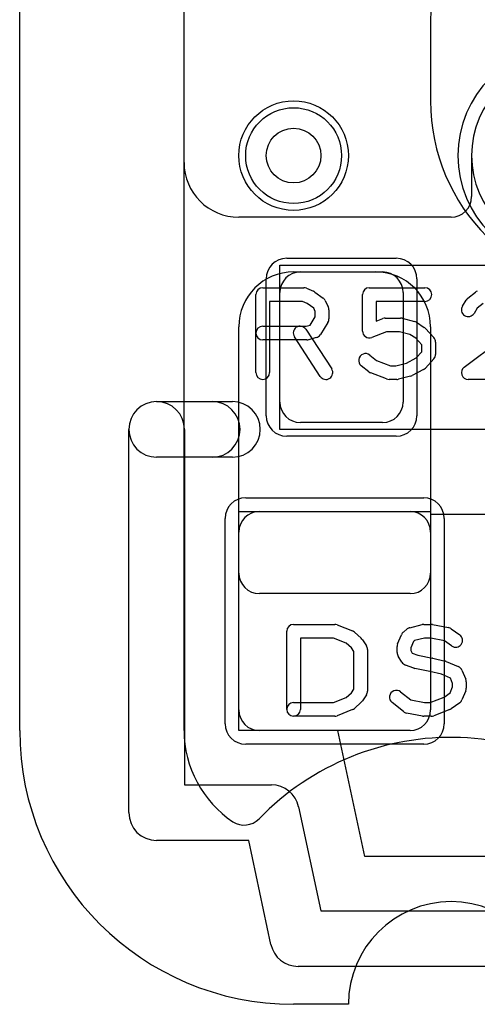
# Model space of a CAD drawing. Extents: x 0 to 23.1, y -0.5 to 20.
# Tile 1 of 27: x 0 to 1.7, y 0 to 3.6. Entities that reach past the tile are written whole.
import ezdxf

# ---------------------------------------------------------------- set-up
doc = ezdxf.new("R2010")
doc.units = 0
for name, color, linetype in [('Hole', 1, 'CONTINUOUS'), ('L1', 3, 'CONTINUOUS'), ('L2', 3, 'CONTINUOUS'), ('L3', 3, 'CONTINUOUS'), ('L4', 3, 'CONTINUOUS'), ('MetalMask-A', 176, 'CONTINUOUS'), ('Outline', 7, 'CONTINUOUS'), ('PartsArea-A', 111, 'CONTINUOUS'), ('PartsSilk-A', 221, 'CONTINUOUS'), ('Resist-A', 2, 'CONTINUOUS'), ('Resist-B', 2, 'CONTINUOUS'), ('Silk-A', 140, 'CONTINUOUS')]:
    doc.layers.add(name, color=color, linetype=linetype)

msp = doc.modelspace()

# ---------------------------------------------------------------- linework, layer by layer
at = {"layer": 'Hole'}
msp.add_circle((1, 3.1), 0.1, dxfattribs=at)
at = {"layer": 'L1'}
for p, q in [((0.6, 3.07504), (0.6, 9.325)), ((1.64996, 3.1), (1.64996, 2.95004)), ((1.57496, 2.87504), (0.8, 2.87504)), ((1, 2.675), (1.3, 2.675)), ((1.025, 2.675), (1.325, 2.675)), ((0.95, 2.2), (0.95, 2.6)), ((1.4, 2.6), (1.4, 2.2)), ((0.8, 1.57497), (0.8, 2.475)), ((1.5, 2.475), (1.5, 1.57497)), ((1.325, 2.125), (1.025, 2.125)), ((0.875, 1.8), (1.425, 1.8)), ((0.8, 1.075), (0.8, 1.725)), ((1.5, 1.725), (1.5, 1.075)), ((1.42503, 1.5), (0.87497, 1.5)), ((1.425, 1), (0.875, 1))]:
    msp.add_line(p, q, dxfattribs=at)
msp.add_circle((1, 3.1), 0.2, dxfattribs=at)
for centre, radius, start, end in [((2, 3.1), 0.35004, 0, 180), ((0.8, 3.07504), 0.2, 180, -90), ((1.57496, 2.95004), 0.075, -90, 0), ((1, 2.475), 0.2, 90, 180), ((1.025, 2.6), 0.075, 90, 180), ((1.3, 2.475), 0.2, 0, 90), ((1.325, 2.6), 0.075, 0, 90), ((1.025, 2.2), 0.075, 180, -90), ((1.325, 2.2), 0.075, -90, 0), ((0.875, 1.725), 0.075, 90, 180), ((1.425, 1.725), 0.075, 0, 90), ((0.87497, 1.57497), 0.07497, 180, -90), ((1.42503, 1.57497), 0.07497, -90, 0), ((0.875, 1.075), 0.075, 180, -90), ((1.425, 1.075), 0.075, -90, 0)]:
    msp.add_arc(centre, radius, start, end, dxfattribs=at)
at = {"layer": 'L2'}
msp.add_line((0.6, 1), (0.6, 9.325), dxfattribs=at)
msp.add_circle((1, 3.1), 0.2, dxfattribs=at)
for centre, radius, start, end in [((2, 3.1), 0.40004, 90, -90), ((1, 1), 0.4, 180, -123.66941), ((1.575, 0), 0.97501, 40.00526, 135.99026), ((0.81982, 0.72952), 0.075, -123.66888, -44.0114)]:
    msp.add_arc(centre, radius, start, end, dxfattribs=at)
at = {"layer": 'L3'}
for p, q in [((0.6, 1), (0.6, 9.325)), ((1.49996, 3.59289), (1.49996, 3.3))]:
    msp.add_line(p, q, dxfattribs=at)
msp.add_circle((1, 3.1), 0.2, dxfattribs=at)
for centre, radius, start, end in [((2.2, 3.59289), 0.70004, 134.99942, 180), ((2.2, 3.3), 0.70004, 180, -90), ((1, 1), 0.4, 180, -123.66941), ((1.575, 0), 0.97501, 40.00526, 135.99026), ((0.81982, 0.72952), 0.075, -123.66888, -44.0114)]:
    msp.add_arc(centre, radius, start, end, dxfattribs=at)
at = {"layer": 'L4'}
msp.add_line((0.6, 1), (0.6, 9.325), dxfattribs=at)
msp.add_circle((1, 3.1), 0.2, dxfattribs=at)
for centre, radius, start, end in [((2, 3.1), 0.35004, 90, -90), ((1, 1), 0.4, 180, -123.66941), ((1.575, 0), 0.97501, 40.00526, 135.99026), ((0.81982, 0.72952), 0.075, -123.66888, -44.0114)]:
    msp.add_arc(centre, radius, start, end, dxfattribs=at)
at = {"layer": 'MetalMask-A'}
for p, q in [((1.025, 2.675), (1.325, 2.675)), ((0.95, 2.2), (0.95, 2.6)), ((1.4, 2.6), (1.4, 2.2)), ((1.325, 2.125), (1.025, 2.125)), ((0.875, 1.8), (1.425, 1.8)), ((0.8, 1.075), (0.8, 1.725)), ((1.5, 1.725), (1.5, 1.075)), ((1.425, 1), (0.875, 1))]:
    msp.add_line(p, q, dxfattribs=at)
for centre, start, end in [((1.025, 2.6), 90, 180), ((1.325, 2.6), 0, 90), ((1.025, 2.2), 180, -90), ((1.325, 2.2), -90, 0), ((0.875, 1.725), 90, 180), ((1.425, 1.725), 0, 90), ((0.875, 1.075), 180, -90), ((1.425, 1.075), -90, 0)]:
    msp.add_arc(centre, 0.075, start, end, dxfattribs=at)
at = {"layer": 'Outline'}
for p, q in [((0, 1), (0, 9.5)), ((1.2, 0), (1, 0))]:
    msp.add_line(p, q, dxfattribs=at)
for centre, radius, start, end in [((1, 1), 1, 180, -90), ((1.575, 0), 0.375, 0, 180)]:
    msp.add_arc(centre, radius, start, end, dxfattribs=at)
at = {"layer": 'PartsArea-A'}
for p, q in [((0.95, 2.7), (2.25, 2.7)), ((0.95, 2.1), (0.95, 2.7)), ((2.25, 2.1), (0.95, 2.1)), ((0.8, 1), (0.8, 1.8)), ((0.8, 1.8), (1.5, 1.8)), ((1.5, 1.8), (1.5, 1.79)), ((1.5, 1.79), (2.3, 1.79)), ((1.16164, 1), (0.8, 1)), ((1.25952, 0.54), (1.16164, 1)), ((2.54048, 0.53999), (1.25952, 0.54))]:
    msp.add_line(p, q, dxfattribs=at)
at = {"layer": 'PartsSilk-A'}
for p, q in [((0.8625, 2.30741), (0.8625, 2.59259)), ((0.8875, 2.61759), (1.0375, 2.61759)), ((1.04765, 2.61544), (1.07265, 2.60433)), ((1.0772, 2.6017), (1.10776, 2.57948)), ((1.25139, 2.45926), (1.25139, 2.59259)), ((1.27639, 2.61759), (1.47917, 2.61759)), ((1.63577, 2.57878), (1.66355, 2.601)), ((1.0322, 2.56759), (0.9125, 2.56759)), ((0.9125, 2.56759), (0.9125, 2.30741)), ((1.04993, 2.55971), (1.0322, 2.56759)), ((1.07343, 2.54263), (1.04993, 2.55971)), ((1.11542, 2.57044), (1.12653, 2.54822)), ((1.47917, 2.56759), (1.30139, 2.56759)), ((1.30139, 2.56759), (1.30139, 2.49554)), ((1.6163, 2.55029), (1.63019, 2.57251)), ((1.69158, 2.55939), (1.67033, 2.5424)), ((1.07917, 2.53114), (1.07343, 2.54263)), ((1.07917, 2.51087), (1.07917, 2.53114)), ((1.12917, 2.53704), (1.12917, 2.5037)), ((1.67033, 2.5424), (1.6587, 2.52379)), ((1.06042, 2.48087), (1.07917, 2.51087)), ((1.12537, 2.49045), (1.09759, 2.44601)), ((1.30139, 2.49554), (1.32582, 2.50484)), ((1.33472, 2.50648), (1.39028, 2.50648)), ((1.39634, 2.50573), (1.44078, 2.49462)), ((1.44859, 2.49117), (1.47637, 2.47265)), ((1.62247, 2.32739), (1.83543, 2.48756)), ((0.8875, 2.47685), (1.04533, 2.47685)), ((1.04453, 2.46553), (1.13898, 2.32109)), ((1.04533, 2.47685), (1.06042, 2.48087)), ((1.33932, 2.45648), (1.28529, 2.4359)), ((1.3872, 2.45648), (1.33932, 2.45648)), ((1.42446, 2.44717), (1.3872, 2.45648)), ((1.44612, 2.43273), (1.42446, 2.44717)), ((1.48093, 2.46875), (1.51149, 2.43542)), ((1.04861, 2.42685), (0.8875, 2.42685)), ((1.09714, 2.29373), (1.00269, 2.43817)), ((1.08283, 2.4351), (1.05505, 2.42769)), ((1.46806, 2.40879), (1.44612, 2.43273)), ((1.51806, 2.41852), (1.51806, 2.37407)), ((1.44696, 2.36079), (1.46806, 2.3838)), ((1.46806, 2.3838), (1.46806, 2.40879)), ((1.27812, 2.37137), (1.30284, 2.3516)), ((1.30284, 2.3516), (1.35321, 2.33241)), ((1.37331, 2.33241), (1.41178, 2.34203)), ((1.41178, 2.34203), (1.44696, 2.36079)), ((1.51149, 2.35717), (1.48093, 2.32384)), ((1.27466, 2.31011), (1.24688, 2.33233)), ((1.33971, 2.28405), (1.28138, 2.30627)), ((1.35321, 2.33241), (1.37331, 2.33241)), ((1.47426, 2.31868), (1.43259, 2.29646)), ((1.37639, 2.28241), (1.34861, 2.28241)), ((1.42689, 2.29427), (1.38245, 2.28316)), ((1.86806, 2.28241), (1.6375, 2.28241)), ((0.5, 2.2016), (0.77666, 2.2016)), ((0.3984, 0.7), (0.3984, 2.1)), ((0.6016, 2.1), (0.6016, 0.8016)), ((0.77666, 1.9984), (0.5, 1.9984)), ((1, 1.38758), (1.15, 1.38758)), ((1.15928, 1.38579), (1.21484, 1.36357)), ((1.40105, 1.35988), (1.41494, 1.37099)), ((1.4245, 1.37572), (1.46894, 1.38683)), ((1.475, 1.38758), (1.50278, 1.38758)), ((1.50746, 1.38714), (1.56579, 1.37603)), ((1.57581, 1.37169), (1.60637, 1.34947)), ((0.975, 1.0774), (0.975, 1.36258)), ((1.14519, 1.33758), (1.025, 1.33758)), ((1.025, 1.33758), (1.025, 1.0774)), ((1.19222, 1.31877), (1.14519, 1.33758)), ((1.22217, 1.35905), (1.24717, 1.33683)), ((1.25176, 1.33138), (1.26564, 1.30916)), ((1.3797, 1.31665), (1.39359, 1.34998)), ((1.47808, 1.33758), (1.44192, 1.32854)), ((1.50042, 1.33758), (1.47808, 1.33758)), ((1.55093, 1.32796), (1.50042, 1.33758)), ((1.21126, 1.30184), (1.19222, 1.31877)), ((1.21944, 1.28875), (1.21126, 1.30184)), ((1.26944, 1.29592), (1.26944, 1.14406)), ((1.37778, 1.2848), (1.37778, 1.30703)), ((1.43728, 1.32483), (1.42778, 1.30203)), ((1.42778, 1.30203), (1.42778, 1.29197)), ((1.44192, 1.32854), (1.43728, 1.32483)), ((1.57697, 1.30903), (1.55093, 1.32796)), ((1.21944, 1.15123), (1.21944, 1.28875)), ((1.39547, 1.24933), (1.38158, 1.27155)), ((1.42778, 1.29197), (1.43331, 1.28313)), ((1.43331, 1.28313), (1.45398, 1.27561)), ((1.45398, 1.27561), (1.50768, 1.26487)), ((1.50884, 1.26461), (1.55328, 1.2535)), ((1.43868, 1.22798), (1.40813, 1.23909)), ((1.49729, 1.21596), (1.44232, 1.22696)), ((1.55684, 1.25233), (1.60129, 1.23381)), ((1.53934, 1.20545), (1.49729, 1.21596)), ((1.57255, 1.19161), (1.53934, 1.20545)), ((1.58056, 1.1724), (1.57255, 1.19161)), ((1.61475, 1.22035), (1.62864, 1.18702)), ((1.21126, 1.13814), (1.21944, 1.15123)), ((1.57129, 1.13793), (1.58056, 1.16018)), ((1.58056, 1.16018), (1.58056, 1.1724)), ((1.63056, 1.1774), (1.63056, 1.15518)), ((1.14519, 1.1024), (1.19222, 1.12121)), ((1.19222, 1.12121), (1.21126, 1.13814)), ((1.26564, 1.13082), (1.25176, 1.1086)), ((1.39062, 1.14136), (1.42744, 1.11191)), ((1.49818, 1.1024), (1.5491, 1.1218)), ((1.5491, 1.1218), (1.57129, 1.13793)), ((1.62864, 1.14557), (1.61475, 1.11223)), ((1, 1.1024), (1.14519, 1.1024)), ((1.24717, 1.10315), (1.22217, 1.08093)), ((1.40105, 1.06899), (1.35938, 1.10232)), ((1.42744, 1.11191), (1.47736, 1.1024)), ((1.47736, 1.1024), (1.49818, 1.1024)), ((1.60637, 1.10162), (1.57581, 1.0794)), ((1.15, 1.0524), (1, 1.0524)), ((1.21484, 1.07641), (1.15928, 1.05419)), ((1.47032, 1.05284), (1.41199, 1.06395)), ((1.50278, 1.0524), (1.475, 1.0524)), ((1.57001, 1.07626), (1.51168, 1.05404)), ((0.6016, 0.8016), (0.91876, 0.8016)), ((1.01814, 0.72115), (1.0989, 0.3416)), ((0.8365, 0.5984), (0.5, 0.5984)), ((0.91726, 0.21885), (0.8365, 0.5984)), ((1.0989, 0.3416), (2.7011, 0.34159)), ((2.78336, 0.13839), (1.01664, 0.1384))]:
    msp.add_line(p, q, dxfattribs=at)
for centre, radius, start, end in [((0.8875, 2.59259), 0.025, 90, 180), ((1.0375, 2.59259), 0.025, 66.04914, 90), ((1.0625, 2.58148), 0.025, 53.98274, 66.03964), ((1.27639, 2.59259), 0.025, 90, 180), ((1.47917, 2.59259), 0.025, -90, 90), ((1.67917, 2.58148), 0.025, 109.97919, 128.65478), ((1.09306, 2.55926), 0.025, 26.56505, 53.97932), ((1.65139, 2.55926), 0.025, 128.66697, 147.98998), ((1.10417, 2.53704), 0.025, 0, 26.56505), ((1.6375, 2.53704), 0.025, 147.99462, -32.01002), ((1.10417, 2.5037), 0.025, -32.00538, 0), ((1.33472, 2.48148), 0.025, 90, 110.85364), ((1.39028, 2.48148), 0.025, 75.96932, 90), ((1.43472, 2.47037), 0.025, 56.30358, 75.96376), ((0.8875, 2.45185), 0.025, 90, -90), ((1.02361, 2.45185), 0.025, 33.18146, -146.81914), ((1.07639, 2.45926), 0.025, -75.07449, -32.01002), ((1.27639, 2.45926), 0.025, 180, -69.1435), ((1.4625, 2.45185), 0.025, 42.5203, 56.30993), ((1.04861, 2.45185), 0.025, -90, -75.06473), ((1.49306, 2.41852), 0.025, 0, 42.51745), ((1.2625, 2.35185), 0.025, 51.33303, -128.65478), ((1.49306, 2.37407), 0.025, -42.5203, 0), ((0.8875, 2.30741), 0.025, 180, 0), ((1.11806, 2.30741), 0.025, -146.81854, 33.18086), ((1.29028, 2.32963), 0.025, -128.66697, -110.85364), ((1.4625, 2.34074), 0.025, -61.9383, -42.51745), ((1.6375, 2.30741), 0.025, 126.9524, -90), ((1.34861, 2.30741), 0.025, -110.8565, -90), ((1.37639, 2.30741), 0.025, -90, -75.96376), ((1.42083, 2.31852), 0.025, -75.96932, -61.9318), ((0.5, 2.1), 0.1016, 90, -90), ((0.5, 2.1), 0.1016, 0, 180), ((0.77666, 2.1), 0.1016, -90, 90), ((1, 1.36258), 0.025, 90, 180), ((1.15, 1.36258), 0.025, 68.2071, 90), ((1.43056, 1.35147), 0.025, 104.03068, 128.66697), ((1.475, 1.36258), 0.025, 90, 104.03068), ((1.50278, 1.36258), 0.025, 79.21141, 90), ((1.56111, 1.35147), 0.025, 53.98274, 79.21141), ((1.20556, 1.34036), 0.025, 48.37217, 68.20215), ((1.23056, 1.31814), 0.025, 31.98594, 48.36931), ((1.41667, 1.34036), 0.025, 128.66697, 157.37309), ((1.59167, 1.32925), 0.025, -126.01726, 53.97932), ((1.24444, 1.29592), 0.025, 0, 31.99147), ((1.40278, 1.30703), 0.025, 157.37309, 180), ((1.40278, 1.2848), 0.025, 180, -147.99462), ((1.50278, 1.24036), 0.025, 75.96932, 78.69205), ((1.41667, 1.26258), 0.025, -147.99462, -109.97919), ((1.44722, 1.25147), 0.025, -109.97919, -101.30544), ((1.54722, 1.22925), 0.025, 67.37309, 75.96376), ((1.59167, 1.21073), 0.025, 22.62692, 67.38105), ((1.60556, 1.1774), 0.025, 0, 22.62353), ((1.60556, 1.15518), 0.025, -22.60576, 0), ((1.24444, 1.14406), 0.025, -31.98594, 0), ((1.375, 1.12184), 0.025, 51.33303, -128.65478), ((1, 1.0774), 0.025, 90, -90), ((1.20556, 1.09962), 0.025, -68.2071, -48.36931), ((1.23056, 1.12184), 0.025, -48.37217, -31.99147), ((1.56111, 1.09962), 0.025, -69.1435, -53.97932), ((1.59167, 1.12184), 0.025, -53.98274, -22.61742), ((1, 1.0774), 0.025, 180, 0), ((1.15, 1.0774), 0.025, -90, -68.20215), ((1.41667, 1.08851), 0.025, -128.66697, -100.78385), ((1.475, 1.0774), 0.025, -100.78859, -90), ((1.50278, 1.0774), 0.025, -90, -69.14636), ((0.91876, 0.7), 0.1016, 12.01441, 90), ((0.5, 0.7), 0.1016, 180, -90), ((1.01664, 0.24), 0.1016, -167.98559, -90.00032)]:
    msp.add_arc(centre, radius, start, end, dxfattribs=at)
at = {"layer": 'Resist-A'}
for p, q in [((0.975, 2.725), (1.375, 2.725)), ((0.9, 2.15), (0.9, 2.65)), ((1.45, 2.65), (1.45, 2.15)), ((1.375, 2.075), (0.975, 2.075)), ((0.825, 1.85), (1.475, 1.85)), ((0.75, 1.025), (0.75, 1.775)), ((1.55, 1.775), (1.55, 1.025)), ((1.475, 0.95), (0.825, 0.95))]:
    msp.add_line(p, q, dxfattribs=at)
msp.add_circle((1, 3.1), 0.175, dxfattribs=at)
for centre, start, end in [((0.975, 2.65), 90, 180), ((1.375, 2.65), 0, 90), ((0.975, 2.15), 180, -90), ((1.375, 2.15), -90, 0), ((0.825, 1.775), 90, 180), ((1.475, 1.775), 0, 90), ((0.825, 1.025), 180, -90), ((1.475, 1.025), -90, 0)]:
    msp.add_arc(centre, 0.075, start, end, dxfattribs=at)
at = {"layer": 'Resist-B'}
msp.add_circle((1, 3.1), 0.175, dxfattribs=at)
at = {"layer": 'Silk-A'}
for p, q in [((0.5, 2.2016), (0.70296, 2.2016)), ((0.70296, 1.9984), (0.5, 1.9984))]:
    msp.add_line(p, q, dxfattribs=at)
for centre, start, end in [((0.5, 2.1), 90, -90), ((0.70296, 2.1), -90, 90)]:
    msp.add_arc(centre, 0.1016, start, end, dxfattribs=at)

doc.saveas('drawing.dxf')
